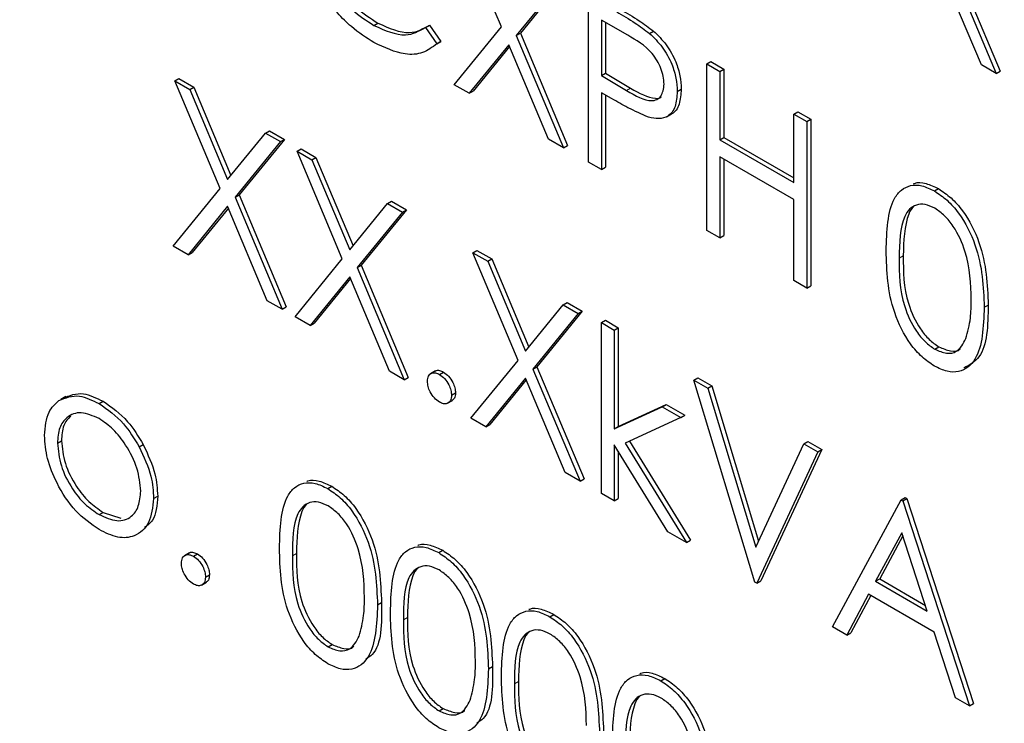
# Paper-space layout 'Blatt2' of a CAD drawing. Header units: millimetres. Extents: x 5 to 418, y 2 to 292.
# Tile 26 of 84: x 91.84 to 95.31, y 195.21 to 197.69. Entities that reach past the tile are written whole.
import ezdxf

# ---------------------------------------------------------------- set-up
doc = ezdxf.new("R2010")
doc.units = ezdxf.units.MM

psp = doc.layouts.new('Blatt2')

# ---------------------------------------------------------------- linework, layer by layer
at = {"color": 7, "linetype": 'Continuous', "lineweight": 25}
for p, q in [((93.5378, 197.6648), (93.3781, 198.045)), ((95.1179, 197.8958), (95.284, 197.5)), ((95.132, 197.9039), (95.2982, 197.5082)), ((95.2313, 197.5305), (95.0915, 197.8635)), ((93.7502, 197.8303), (93.5905, 197.6343)), ((93.7643, 197.8384), (93.6047, 197.6425)), ((93.8448, 197.1877), (93.8448, 197.7756)), ((93.0878, 197.67), (93.1019, 197.6781)), ((93.9836, 197.6352), (93.8905, 197.689)), ((93.8905, 197.689), (93.8905, 197.493)), ((93.9046, 197.6808), (93.9046, 197.5012)), ((93.2696, 197.663), (93.2837, 197.6712)), ((93.2696, 197.663), (93.3096, 197.6049)), ((93.2837, 197.6712), (93.3237, 197.6131)), ((93.3716, 197.4609), (93.5378, 197.6648)), ((93.5905, 197.6343), (93.6047, 197.6425)), ((93.6047, 197.6425), (93.7708, 197.2468)), ((94.0606, 197.6422), (94.0747, 197.6504)), ((93.3237, 197.6131), (93.3093, 197.6044)), ((93.3096, 197.6049), (93.3237, 197.6131)), ((93.5905, 197.6343), (93.7567, 197.2386)), ((93.5641, 197.602), (93.4243, 197.4305)), ((93.5667, 197.596), (93.4385, 197.4386)), ((93.704, 197.269), (93.5641, 197.602)), ((94.2625, 197.5345), (94.2767, 197.5426)), ((94.2767, 197.5426), (94.3224, 197.5163)), ((93.8905, 197.493), (93.9046, 197.5012)), ((93.9046, 197.5012), (93.9938, 197.4484)), ((94.2625, 197.5345), (94.3082, 197.5081)), ((94.2625, 196.9466), (94.2625, 197.5345)), ((94.3082, 197.5081), (94.3224, 197.5163)), ((94.3082, 197.5081), (94.3082, 197.2669)), ((94.3224, 197.5163), (94.3224, 197.2751)), ((95.284, 197.5), (95.2313, 197.5305)), ((95.284, 197.5), (95.2982, 197.5082)), ((92.386, 197.4746), (92.4001, 197.4828)), ((92.386, 197.4746), (92.4387, 197.4442)), ((92.5457, 197.0944), (92.386, 197.4746)), ((92.4001, 197.4828), (92.4529, 197.4524)), ((93.8905, 197.493), (93.9796, 197.4402)), ((92.4387, 197.4442), (92.4529, 197.4524)), ((92.4387, 197.4442), (92.572, 197.1268)), ((92.4529, 197.4524), (92.5836, 197.141)), ((93.4243, 197.4305), (93.3716, 197.4609)), ((93.4243, 197.4305), (93.4385, 197.4386)), ((93.9269, 197.4117), (93.8905, 197.4327)), ((93.8905, 197.4327), (93.8905, 197.1613)), ((94.1581, 197.4371), (94.1722, 197.4452)), ((93.9046, 197.4245), (93.9046, 197.1695)), ((94.5693, 197.3574), (94.5835, 197.3655)), ((94.5835, 197.3655), (94.6291, 197.3392)), ((94.1208, 197.3481), (94.1385, 197.3583)), ((94.5693, 197.1162), (94.5693, 197.3574)), ((94.5693, 197.3574), (94.615, 197.331)), ((94.615, 197.331), (94.6291, 197.3392)), ((94.615, 197.331), (94.615, 196.7431)), ((94.6291, 197.3392), (94.6291, 196.7513)), ((92.7053, 197.2903), (92.7194, 197.2985)), ((92.7194, 197.2985), (92.7722, 197.268)), ((92.572, 197.1268), (92.7053, 197.2903)), ((92.758, 197.2599), (92.5984, 197.0639)), ((92.7722, 197.268), (92.6126, 197.0721)), ((92.7053, 197.2903), (92.758, 197.2599)), ((92.758, 197.2599), (92.7722, 197.268)), ((93.7567, 197.2386), (93.704, 197.269)), ((94.3082, 197.2669), (94.3224, 197.2751)), ((94.3082, 197.2669), (94.5693, 197.1162)), ((94.3224, 197.2751), (94.5693, 197.1325)), ((92.8168, 197.2259), (92.8309, 197.2341)), ((92.8168, 197.2259), (92.8695, 197.1955)), ((92.9765, 196.8457), (92.8168, 197.2259)), ((92.8309, 197.2341), (92.8836, 197.2037)), ((93.7567, 197.2386), (93.7708, 197.2468)), ((92.8695, 197.1955), (92.8836, 197.2037)), ((92.8695, 197.1955), (93.0028, 196.8781)), ((92.8836, 197.2037), (93.0144, 196.8923)), ((94.5693, 197.0559), (94.3082, 197.2066)), ((94.3082, 197.2066), (94.3082, 196.9202)), ((94.3224, 197.1984), (94.3224, 196.9284)), ((93.8905, 197.1613), (93.8448, 197.1877)), ((93.8905, 197.1613), (93.9046, 197.1695)), ((92.3795, 196.8905), (92.5457, 197.0944)), ((95.0659, 197.0858), (95.08, 197.094)), ((92.5984, 197.0639), (92.6126, 197.0721)), ((92.5984, 197.0639), (92.7646, 196.6682)), ((92.6126, 197.0721), (92.7787, 196.6763)), ((93.1361, 197.0416), (93.1502, 197.0498)), ((93.1502, 197.0498), (93.203, 197.0193)), ((94.5693, 196.7695), (94.5693, 197.0559)), ((92.572, 197.0316), (92.4322, 196.8601)), ((92.5746, 197.0255), (92.4463, 196.8682)), ((92.7118, 196.6986), (92.572, 197.0316)), ((93.0028, 196.8781), (93.1361, 197.0416)), ((93.203, 197.0193), (93.0434, 196.8234)), ((93.1361, 197.0416), (93.1888, 197.0112)), ((93.1888, 197.0112), (93.203, 197.0193)), ((93.1888, 197.0112), (93.0292, 196.8152)), ((94.3082, 196.9202), (94.2625, 196.9466)), ((94.3082, 196.9202), (94.3224, 196.9284)), ((92.4322, 196.8601), (92.3795, 196.8905)), ((93.4369, 196.868), (93.451, 196.8761)), ((93.451, 196.8761), (93.5037, 196.8457)), ((92.4322, 196.8601), (92.4463, 196.8682)), ((92.8102, 196.6418), (92.9765, 196.8457)), ((93.4369, 196.868), (93.4896, 196.8375)), ((93.5966, 196.4877), (93.4369, 196.868)), ((93.4896, 196.8375), (93.5037, 196.8457)), ((93.5037, 196.8457), (93.6345, 196.5343)), ((93.0292, 196.8152), (93.0434, 196.8234)), ((93.0292, 196.8152), (93.1953, 196.4195)), ((93.0434, 196.8234), (93.2095, 196.4277)), ((93.4896, 196.8375), (93.6229, 196.5201)), ((93.0028, 196.7829), (92.863, 196.6114)), ((93.0053, 196.7768), (92.8771, 196.6195)), ((93.1426, 196.4499), (93.0028, 196.7829)), ((94.615, 196.7431), (94.5693, 196.7695)), ((94.615, 196.7431), (94.6291, 196.7513)), ((92.7646, 196.6682), (92.7118, 196.6986)), ((92.7646, 196.6682), (92.7787, 196.6763)), ((93.6229, 196.5201), (93.7562, 196.6836)), ((93.7562, 196.6836), (93.7703, 196.6918)), ((93.7562, 196.6836), (93.8089, 196.6532)), ((93.7703, 196.6918), (93.823, 196.6614)), ((95.2416, 196.6751), (95.2558, 196.6832)), ((92.863, 196.6114), (92.8102, 196.6418)), ((93.8089, 196.6532), (93.6493, 196.4573)), ((93.823, 196.6614), (93.6634, 196.4654)), ((93.8089, 196.6532), (93.823, 196.6614)), ((92.863, 196.6114), (92.8771, 196.6195)), ((93.8905, 196.6212), (93.9046, 196.6293)), ((93.8905, 196.6212), (93.9362, 196.5948)), ((93.8905, 196.0182), (93.8905, 196.6212)), ((93.9046, 196.6293), (93.9503, 196.603)), ((93.9362, 196.5948), (93.9503, 196.603)), ((93.9503, 196.603), (93.9503, 196.2544)), ((93.9362, 196.5948), (93.9362, 196.2462)), ((95.0674, 196.5271), (95.0816, 196.5353)), ((93.4303, 196.2838), (93.5966, 196.4877)), ((93.6493, 196.4573), (93.6634, 196.4654)), ((93.6634, 196.4654), (93.8296, 196.0697)), ((93.1953, 196.4195), (93.1426, 196.4499)), ((93.1953, 196.4195), (93.2095, 196.4277)), ((93.3053, 196.4506), (93.2876, 196.4404)), ((93.3194, 196.4383), (93.3335, 196.4465)), ((93.6229, 196.4249), (93.4831, 196.2534)), ((93.7627, 196.092), (93.6229, 196.4249)), ((93.6493, 196.4573), (93.8154, 196.0615)), ((94.2168, 196.4177), (94.231, 196.4259)), ((94.231, 196.4259), (94.2799, 196.3976)), ((93.6254, 196.4189), (93.4972, 196.2616)), ((94.2168, 196.4177), (94.2658, 196.3894)), ((94.4322, 195.7054), (94.2168, 196.4177)), ((94.2658, 196.3894), (94.2799, 196.3976)), ((94.2658, 196.3894), (94.4355, 195.8282)), ((94.2799, 196.3976), (94.4456, 195.8498)), ((92.001, 196.3601), (91.9833, 196.3498)), ((93.3618, 196.3649), (93.3759, 196.373)), ((92.1186, 196.3351), (92.1327, 196.3433)), ((93.3474, 196.3363), (93.3651, 196.3465)), ((93.9362, 196.2462), (94.1055, 196.3237)), ((93.9503, 196.2544), (94.1196, 196.3319)), ((94.1055, 196.3237), (94.1196, 196.3319)), ((94.1055, 196.3237), (94.1712, 196.2858)), ((94.1196, 196.3319), (94.1853, 196.294)), ((94.1712, 196.2858), (93.9747, 196.1957)), ((94.1712, 196.2858), (94.1853, 196.294)), ((93.4831, 196.2534), (93.4303, 196.2838)), ((93.4831, 196.2534), (93.4972, 196.2616)), ((93.9362, 196.2462), (93.9503, 196.2544)), ((91.9715, 196.1961), (91.9857, 196.2043)), ((92.2599, 196.1827), (92.2741, 196.1909)), ((94.1252, 195.8827), (93.9362, 196.1898)), ((93.9362, 196.1898), (93.9362, 195.9918)), ((93.9747, 196.1957), (94.1907, 195.8449)), ((93.9897, 196.2025), (94.2049, 195.853)), ((94.4355, 195.8282), (94.6052, 196.1935)), ((94.6052, 196.1935), (94.6194, 196.2017)), ((94.6052, 196.1935), (94.6542, 196.1652)), ((94.6194, 196.2017), (94.6683, 196.1734)), ((93.9503, 196.1668), (93.9503, 196)), ((94.6542, 196.1652), (94.4388, 195.7017)), ((94.6683, 196.1734), (94.4529, 195.7098)), ((94.6542, 196.1652), (94.6683, 196.1734)), ((93.8154, 196.0615), (93.7627, 196.092)), ((92.925, 196.0354), (92.9391, 196.0436)), ((93.8154, 196.0615), (93.8296, 196.0697)), ((92.3109, 196.0005), (92.3251, 196.0087)), ((93.9362, 195.9918), (93.8905, 196.0182)), ((93.9362, 195.9918), (93.9503, 196)), ((94.7064, 195.5472), (94.9479, 195.9957)), ((94.9479, 195.9957), (94.962, 196.0038)), ((94.9479, 195.9957), (94.9544, 195.9919)), ((94.9544, 195.9919), (94.9686, 196.0001)), ((94.9544, 195.9919), (95.1894, 195.2684)), ((94.962, 196.0038), (94.9686, 196.0001)), ((94.9686, 196.0001), (95.2035, 195.2765)), ((92.1184, 195.9433), (92.1325, 195.9514)), ((92.1325, 195.9514), (92.1952, 195.9304)), ((94.1907, 195.8449), (94.1252, 195.8827)), ((94.9506, 195.8795), (94.8584, 195.7081)), ((94.9543, 195.8682), (94.8726, 195.7163)), ((95.0404, 195.6031), (94.9506, 195.8795)), ((94.1907, 195.8449), (94.2049, 195.853)), ((92.4372, 195.8086), (92.4195, 195.7984)), ((92.4513, 195.7963), (92.4654, 195.8045)), ((93.3166, 195.8093), (93.3308, 195.8175)), ((92.4937, 195.7228), (92.5078, 195.731)), ((92.4793, 195.6943), (92.4969, 195.7045)), ((94.4388, 195.7017), (94.4322, 195.7054)), ((94.4388, 195.7017), (94.4529, 195.7098)), ((94.8584, 195.7081), (94.8726, 195.7163)), ((94.8584, 195.7081), (95.0404, 195.6031)), ((94.8726, 195.7163), (95.0339, 195.6232)), ((94.8337, 195.6621), (94.7563, 195.5184)), ((95.0645, 195.5289), (94.8337, 195.6621)), ((93.1007, 195.6247), (93.1148, 195.6328)), ((94.8411, 195.6578), (94.7704, 195.5266)), ((93.7082, 195.5832), (93.7224, 195.5914)), ((94.7563, 195.5184), (94.7064, 195.5472)), ((94.7563, 195.5184), (94.7704, 195.5266)), ((95.1397, 195.297), (95.0645, 195.5289)), ((92.9265, 195.4767), (92.9407, 195.4849)), ((93.4923, 195.3986), (93.5065, 195.4068)), ((94.0999, 195.3571), (94.114, 195.3653)), ((95.1894, 195.2684), (95.1397, 195.297)), ((93.3181, 195.2507), (93.3323, 195.2588)), ((95.1894, 195.2684), (95.2035, 195.2765))]:
    psp.add_line(p, q, dxfattribs=at)
at = {"color": 7, "linetype": 'Continuous', "lineweight": 18}
for p, q in [((93.9796, 197.4402), (93.9938, 197.4484)), ((94.9414, 196.8486), (94.9555, 196.8568)), ((92.8005, 195.7983), (92.8146, 195.8064)), ((93.1921, 195.5722), (93.2062, 195.5803)), ((93.5837, 195.3461), (93.5979, 195.3543))]:
    psp.add_line(p, q, dxfattribs=at)
for centre, major_axis, ratio, start_param, end_param in [((365.4312, 366.6879), (379.9846, 5.8274), 0.587244, 3.834585, 4.001386), ((365.4312, 355.2005), (379.9866, -5.634), 0.567146, 3.873355, 3.997444)]:
    psp.add_ellipse(centre, major_axis=major_axis, ratio=ratio, start_param=start_param, end_param=end_param, dxfattribs=at)
at = {"color": 7, "linetype": 'Continuous', "lineweight": 25}
for points, knots in [([(80.7494, 215.0294), (81.5576, 214.5051), (83.9014, 212.9848), (87.8525, 210.5044), (92.6317, 207.6048), (97.5029, 204.7552), (102.4626, 201.9553), (107.5106, 199.2071), (111.3984, 197.1627), (113.6013, 196.0337), (114.0739, 195.7914)], [0, 0, 0, 0, 0.0774167, 0.2244859, 0.3715556, 0.5186246, 0.6656928, 0.8127599, 0.959826, 1, 1, 1, 1]), ([(92.8733, 198.0582), (92.8772, 198.018), (92.885, 197.9374), (92.9488, 197.8186), (93.0244, 197.7291), (93.0761, 197.6952), (93.1019, 197.6781)], [0, 0, 0, 0, 0.279434, 0.558921, 0.779283, 1, 1, 1, 1]), ([(92.8592, 198.0501), (92.8631, 198.0098), (92.8708, 197.9293), (92.9346, 197.8105), (93.0103, 197.721), (93.0619, 197.687), (93.0878, 197.67)], [0, 0, 0, 0, 0.279434, 0.558921, 0.779283, 1, 1, 1, 1]), ([(93.0881, 197.6095), (93.0613, 197.6267), (93.0171, 197.655), (92.9591, 197.7127), (92.9141, 197.7695), (92.8901, 197.8122), (92.8781, 197.8335)], [0, 0, 0, 0, 0.339838, 0.559927, 0.779959, 1, 1, 1, 1]), ([(93.9446, 197.718), (93.9664, 197.7055), (94.0053, 197.6832), (94.0437, 197.6547), (94.0606, 197.6422)], [0, 0, 0, 0, 0.560314, 1, 1, 1, 1]), ([(93.9588, 197.7262), (93.9806, 197.7137), (94.0194, 197.6914), (94.0578, 197.6629), (94.0747, 197.6504)], [0, 0, 0, 0, 0.560314, 1, 1, 1, 1]), ([(93.1019, 197.6781), (93.1413, 197.661), (93.2117, 197.6302), (93.2617, 197.6586), (93.2837, 197.6712)], [0, 0, 0, 0, 0.558772, 1, 1, 1, 1]), ([(93.0878, 197.67), (93.1271, 197.6528), (93.1976, 197.6221), (93.2475, 197.6505), (93.2696, 197.663)], [0, 0, 0, 0, 0.558772, 1, 1, 1, 1]), ([(94.0606, 197.6422), (94.0761, 197.6268), (94.107, 197.5961), (94.139, 197.5379), (94.1559, 197.483), (94.1574, 197.4524), (94.1581, 197.4371)], [0, 0, 0, 0, 0.279705, 0.559381, 0.779509, 1, 1, 1, 1]), ([(94.0747, 197.6504), (94.0902, 197.635), (94.1211, 197.6043), (94.1531, 197.546), (94.17, 197.4911), (94.1715, 197.4605), (94.1722, 197.4452)], [0, 0, 0, 0, 0.279705, 0.559381, 0.779509, 1, 1, 1, 1]), ([(93.3096, 197.6049), (93.2939, 197.5932), (93.2625, 197.5698), (93.187, 197.5635), (93.1256, 197.5921), (93.0881, 197.6095)], [0, 0, 0, 0, 0.28041, 0.560795, 1, 1, 1, 1]), ([(94.1124, 197.4632), (94.1101, 197.4814), (94.1066, 197.5088), (94.0879, 197.5461), (94.0519, 197.5967), (94.0139, 197.6181), (93.9836, 197.6352)], [0, 0, 0, 0, 0.248969, 0.374729, 0.500383, 1, 1, 1, 1]), ([(93.9796, 197.4402), (94.0106, 197.4222), (94.0495, 197.3996), (94.087, 197.4074), (94.1066, 197.4231), (94.1101, 197.4472), (94.1124, 197.4632)], [0, 0, 0, 0, 0.499721, 0.62535, 0.751083, 1, 1, 1, 1]), ([(93.9938, 197.4484), (94.0242, 197.4313), (94.0622, 197.4099), (94.0963, 197.4132), (94.1015, 197.4176), (94.102, 197.4181)], [0, 0, 0, 0, 0.782951, 0.979784, 1, 1, 1, 1]), ([(94.1581, 197.4371), (94.1569, 197.4184), (94.1545, 197.3811), (94.129, 197.3486), (94.0943, 197.3382), (94.0691, 197.3437), (94.0565, 197.3465)], [0, 0, 0, 0, 0.280099, 0.559324, 0.779458, 1, 1, 1, 1]), ([(94.1722, 197.4452), (94.1708, 197.427), (94.168, 197.3906), (94.1513, 197.362), (94.1372, 197.3581), (94.1364, 197.3579)], [0, 0, 0, 0, 0.486653, 0.971789, 1, 1, 1, 1]), ([(94.0565, 197.3465), (94.0324, 197.3569), (93.9894, 197.3755), (93.946, 197.4006), (93.9269, 197.4117)], [0, 0, 0, 0, 0.559694, 1, 1, 1, 1]), ([(94.8957, 196.8748), (94.8976, 196.9439), (94.9001, 197.0303), (94.9476, 197.0912), (94.9806, 197.1072), (95.0212, 197.1074), (95.051, 197.093), (95.0659, 197.0858)], [0, 0, 0, 0, 0.498702, 0.6241765, 0.7494675, 0.8747453, 1, 1, 1, 1]), ([(94.992, 197.1108), (94.9933, 197.1115), (95.0054, 197.1177), (95.0359, 197.1146), (95.0653, 197.1009), (95.08, 197.094)], [0, 0, 0, 0, 0.057969, 0.529028, 1, 1, 1, 1]), ([(95.0659, 197.0858), (95.0809, 197.0758), (95.1108, 197.0557), (95.1655, 196.9935), (95.2343, 196.8557), (95.2387, 196.7473), (95.2416, 196.6751)], [0, 0, 0, 0, 0.1256, 0.251197, 0.500581, 1, 1, 1, 1]), ([(95.08, 197.094), (95.095, 197.0839), (95.125, 197.0638), (95.1796, 197.0016), (95.2484, 196.8638), (95.2528, 196.7555), (95.2558, 196.6832)], [0, 0, 0, 0, 0.1256, 0.251197, 0.500581, 1, 1, 1, 1]), ([(95.0674, 197.0246), (95.0557, 197.03), (95.0324, 197.0408), (95.0014, 197.038), (94.9767, 197.0233), (94.943, 196.9712), (94.9421, 196.9031), (94.9414, 196.8486)], [0, 0, 0, 0, 0.125139, 0.250418, 0.375519, 0.500847, 1, 1, 1, 1]), ([(94.9927, 197.0299), (94.9926, 197.0298), (94.9842, 197.0249), (94.9594, 196.9758), (94.9572, 196.9097), (94.9555, 196.8568)], [0, 0, 0, 0, 0.004517, 0.204302, 1, 1, 1, 1]), ([(95.1959, 196.7017), (95.194, 196.7574), (95.1912, 196.8408), (95.1436, 196.9491), (95.1024, 197.0002), (95.0791, 197.0165), (95.0674, 197.0246)], [0, 0, 0, 0, 0.500072, 0.749021, 0.874598, 1, 1, 1, 1]), ([(95.0659, 196.4677), (95.051, 196.4777), (95.0213, 196.4977), (94.9672, 196.5596), (94.9004, 196.697), (94.8976, 196.8036), (94.8957, 196.8748)], [0, 0, 0, 0, 0.125551, 0.25109, 0.50025, 1, 1, 1, 1]), ([(94.9414, 196.8486), (94.9417, 196.7935), (94.9423, 196.7109), (94.9912, 196.6024), (95.0325, 196.5517), (95.0558, 196.5353), (95.0674, 196.5271)], [0, 0, 0, 0, 0.500291, 0.749086, 0.874606, 1, 1, 1, 1]), ([(94.9555, 196.8568), (94.9559, 196.8016), (94.9564, 196.719), (95.0053, 196.6106), (95.0466, 196.5598), (95.0699, 196.5435), (95.0816, 196.5353)], [0, 0, 0, 0, 0.500291, 0.749086, 0.874606, 1, 1, 1, 1]), ([(95.2416, 196.6751), (95.2388, 196.6062), (95.2345, 196.5028), (95.1653, 196.4453), (95.1108, 196.446), (95.0809, 196.4605), (95.0659, 196.4677)], [0, 0, 0, 0, 0.499407, 0.748743, 0.874372, 1, 1, 1, 1]), ([(95.2558, 196.6832), (95.2543, 196.6115), (95.2521, 196.5071), (95.1894, 196.4715), (95.1698, 196.4603)], [0, 0, 0, 0, 0.68684, 1, 1, 1, 1]), ([(95.1766, 196.565), (95.1831, 196.5884), (95.1947, 196.6301), (95.1956, 196.6798), (95.1959, 196.7017)], [0, 0, 0, 0, 0.559599, 1, 1, 1, 1]), ([(95.0674, 196.5271), (95.0813, 196.5211), (95.1091, 196.5091), (95.1521, 196.5179), (95.1673, 196.5471), (95.1766, 196.565)], [0, 0, 0, 0, 0.280257, 0.560781, 1, 1, 1, 1]), ([(95.0816, 196.5353), (95.0951, 196.5298), (95.1223, 196.5188), (95.1502, 196.5187), (95.1575, 196.5287), (95.1577, 196.529)], [0, 0, 0, 0, 0.492383, 0.985234, 1, 1, 1, 1]), ([(93.2769, 196.4138), (93.2777, 196.4206), (93.2792, 196.4342), (93.2907, 196.4436), (93.3046, 196.4454), (93.3144, 196.4407), (93.3194, 196.4383)], [0, 0, 0, 0, 0.279576, 0.559284, 0.779552, 1, 1, 1, 1]), ([(93.304, 196.4488), (93.3048, 196.4496), (93.3084, 196.4533), (93.319, 196.4532), (93.3287, 196.4487), (93.3335, 196.4465)], [0, 0, 0, 0, 0.116538, 0.55809, 1, 1, 1, 1]), ([(93.3194, 196.4383), (93.3256, 196.4339), (93.3382, 196.425), (93.3519, 196.4036), (93.3606, 196.3826), (93.3614, 196.3708), (93.3618, 196.3649)], [0, 0, 0, 0, 0.279602, 0.559212, 0.779475, 1, 1, 1, 1]), ([(93.3335, 196.4465), (93.3398, 196.4421), (93.3523, 196.4332), (93.3661, 196.4118), (93.3748, 196.3908), (93.3755, 196.3789), (93.3759, 196.373)], [0, 0, 0, 0, 0.279602, 0.559212, 0.779475, 1, 1, 1, 1]), ([(93.3194, 196.3404), (93.3131, 196.3448), (93.3006, 196.3538), (93.2868, 196.3751), (93.2783, 196.396), (93.2774, 196.4079), (93.2769, 196.4138)], [0, 0, 0, 0, 0.279581, 0.559143, 0.779575, 1, 1, 1, 1]), ([(91.9768, 196.3458), (91.9998, 196.3556), (92.0409, 196.373), (92.0948, 196.3467), (92.1186, 196.3351)], [0, 0, 0, 0, 0.55888, 1, 1, 1, 1]), ([(91.991, 196.354), (92.0139, 196.3637), (92.0551, 196.3812), (92.109, 196.3549), (92.1327, 196.3433)], [0, 0, 0, 0, 0.55888, 1, 1, 1, 1]), ([(93.3618, 196.3649), (93.3611, 196.3581), (93.3596, 196.3445), (93.348, 196.3352), (93.3341, 196.3334), (93.3243, 196.338), (93.3194, 196.3404)], [0, 0, 0, 0, 0.279469, 0.559358, 0.779674, 1, 1, 1, 1]), ([(93.3759, 196.373), (93.3753, 196.366), (93.3742, 196.3534), (93.3663, 196.3484), (93.3628, 196.3462)], [0, 0, 0, 0, 0.554441, 1, 1, 1, 1]), ([(91.9258, 196.2228), (91.9285, 196.253), (91.9333, 196.3068), (91.9635, 196.3339), (91.9768, 196.3458)], [0, 0, 0, 0, 0.559285, 1, 1, 1, 1]), ([(92.1186, 196.3351), (92.1488, 196.314), (92.2028, 196.2764), (92.2424, 196.2114), (92.2599, 196.1827)], [0, 0, 0, 0, 0.559182, 1, 1, 1, 1]), ([(92.1327, 196.3433), (92.1629, 196.3222), (92.2169, 196.2845), (92.2566, 196.2195), (92.2741, 196.1909)], [0, 0, 0, 0, 0.559182, 1, 1, 1, 1]), ([(92.1184, 196.2825), (92.0966, 196.2919), (92.0531, 196.3109), (92.0055, 196.2915), (91.9759, 196.2528), (91.973, 196.215), (91.9715, 196.1961)], [0, 0, 0, 0, 0.279484, 0.559256, 0.779547, 1, 1, 1, 1]), ([(92.0181, 196.2922), (92.0087, 196.2819), (91.9894, 196.2609), (91.9869, 196.2234), (91.9857, 196.2043)], [0, 0, 0, 0, 0.4892821, 1, 1, 1, 1]), ([(92.2652, 196.0266), (92.2627, 196.0531), (92.2577, 196.1063), (92.2175, 196.1848), (92.1696, 196.2474), (92.1355, 196.2708), (92.1184, 196.2825)], [0, 0, 0, 0, 0.279586, 0.559398, 0.779653, 1, 1, 1, 1]), ([(92.1186, 195.8904), (92.0901, 195.9102), (92.0331, 195.9497), (91.9704, 196.0469), (91.932, 196.142), (91.9279, 196.1959), (91.9258, 196.2228)], [0, 0, 0, 0, 0.279776, 0.559179, 0.779592, 1, 1, 1, 1]), ([(91.9715, 196.1961), (91.9742, 196.1697), (91.9797, 196.1169), (92.0185, 196.0382), (92.0676, 195.9778), (92.1014, 195.9548), (92.1184, 195.9433)], [0, 0, 0, 0, 0.279618, 0.559167, 0.779512, 1, 1, 1, 1]), ([(91.9857, 196.2043), (91.9884, 196.1779), (91.9938, 196.1251), (92.0327, 196.0463), (92.0817, 195.986), (92.1156, 195.963), (92.1325, 195.9514)], [0, 0, 0, 0, 0.279618, 0.559167, 0.779512, 1, 1, 1, 1]), ([(92.2599, 196.1827), (92.2764, 196.1476), (92.3058, 196.0849), (92.3093, 196.0263), (92.3109, 196.0005)], [0, 0, 0, 0, 0.559216, 1, 1, 1, 1]), ([(92.2741, 196.1909), (92.2905, 196.1558), (92.3199, 196.0931), (92.3235, 196.0345), (92.3251, 196.0087)], [0, 0, 0, 0, 0.559216, 1, 1, 1, 1]), ([(92.7548, 195.8244), (92.7567, 195.8935), (92.7592, 195.9799), (92.8066, 196.0408), (92.8397, 196.0568), (92.8803, 196.057), (92.9101, 196.0426), (92.925, 196.0354)], [0, 0, 0, 0, 0.498702, 0.6241765, 0.7494675, 0.8747453, 1, 1, 1, 1]), ([(92.8511, 196.0604), (92.8524, 196.0611), (92.8645, 196.0673), (92.895, 196.0643), (92.9244, 196.0505), (92.9391, 196.0436)], [0, 0, 0, 0, 0.057969, 0.529028, 1, 1, 1, 1]), ([(92.9391, 196.0436), (92.9541, 196.0335), (92.9841, 196.0134), (93.0387, 195.9512), (93.1075, 195.8134), (93.1119, 195.7051), (93.1148, 195.6328)], [0, 0, 0, 0, 0.1256, 0.251197, 0.500581, 1, 1, 1, 1]), ([(92.1184, 195.9433), (92.1399, 195.9337), (92.1831, 195.9144), (92.2318, 195.9311), (92.2603, 195.9708), (92.2636, 196.008), (92.2652, 196.0266)], [0, 0, 0, 0, 0.279745, 0.559113, 0.779606, 1, 1, 1, 1]), ([(92.3251, 196.0087), (92.3226, 195.9766), (92.3188, 195.9263), (92.289, 195.9051), (92.2782, 195.8975)], [0, 0, 0, 0, 0.638982, 1, 1, 1, 1]), ([(92.925, 196.0354), (92.94, 196.0254), (92.9699, 196.0053), (93.0246, 195.9431), (93.0934, 195.8053), (93.0978, 195.6969), (93.1007, 195.6247)], [0, 0, 0, 0, 0.1256, 0.251197, 0.500581, 1, 1, 1, 1]), ([(92.3109, 196.0005), (92.3074, 195.9699), (92.3004, 195.9086), (92.2491, 195.8648), (92.1855, 195.8577), (92.1409, 195.8795), (92.1186, 195.8904)], [0, 0, 0, 0, 0.279521, 0.559381, 0.779507, 1, 1, 1, 1]), ([(92.9265, 195.9742), (92.9148, 195.9796), (92.8915, 195.9904), (92.8605, 195.9876), (92.8358, 195.9729), (92.8021, 195.9208), (92.8012, 195.8527), (92.8005, 195.7983)], [0, 0, 0, 0, 0.125139, 0.250418, 0.375519, 0.500847, 1, 1, 1, 1]), ([(92.8518, 195.9795), (92.8517, 195.9794), (92.8433, 195.9745), (92.8185, 195.9254), (92.8163, 195.8593), (92.8146, 195.8064)], [0, 0, 0, 0, 0.004517, 0.204302, 1, 1, 1, 1]), ([(93.055, 195.6513), (93.0531, 195.707), (93.0503, 195.7904), (93.0027, 195.8987), (92.9615, 195.9498), (92.9382, 195.9661), (92.9265, 195.9742)], [0, 0, 0, 0, 0.500072, 0.749021, 0.874598, 1, 1, 1, 1]), ([(93.2427, 195.8343), (93.244, 195.835), (93.2562, 195.8412), (93.2866, 195.8382), (93.316, 195.8244), (93.3308, 195.8175)], [0, 0, 0, 0, 0.057969, 0.529028, 1, 1, 1, 1]), ([(92.4088, 195.7718), (92.4096, 195.7786), (92.4111, 195.7922), (92.4226, 195.8016), (92.4365, 195.8034), (92.4463, 195.7987), (92.4513, 195.7963)], [0, 0, 0, 0, 0.279576, 0.559284, 0.779552, 1, 1, 1, 1]), ([(92.4359, 195.8068), (92.4367, 195.8076), (92.4403, 195.8113), (92.4509, 195.8112), (92.4606, 195.8067), (92.4654, 195.8045)], [0, 0, 0, 0, 0.116538, 0.55809, 1, 1, 1, 1]), ([(92.4654, 195.8045), (92.4717, 195.8001), (92.4842, 195.7912), (92.4979, 195.7698), (92.5067, 195.7488), (92.5074, 195.7369), (92.5078, 195.731)], [0, 0, 0, 0, 0.279602, 0.559212, 0.779475, 1, 1, 1, 1]), ([(92.925, 195.4173), (92.9101, 195.4273), (92.8804, 195.4473), (92.8263, 195.5092), (92.7595, 195.6466), (92.7567, 195.7532), (92.7548, 195.8244)], [0, 0, 0, 0, 0.125551, 0.25109, 0.50025, 1, 1, 1, 1]), ([(92.8146, 195.8064), (92.815, 195.7512), (92.8155, 195.6686), (92.8644, 195.5602), (92.9057, 195.5094), (92.929, 195.4931), (92.9407, 195.4849)], [0, 0, 0, 0, 0.500291, 0.749086, 0.874606, 1, 1, 1, 1]), ([(93.1464, 195.5983), (93.1484, 195.6674), (93.1508, 195.7538), (93.1983, 195.8147), (93.2313, 195.8307), (93.272, 195.8309), (93.3017, 195.8165), (93.3166, 195.8093)], [0, 0, 0, 0, 0.498702, 0.624177, 0.749467, 0.874745, 1, 1, 1, 1]), ([(93.3166, 195.8093), (93.3316, 195.7993), (93.3616, 195.7792), (93.4162, 195.717), (93.485, 195.5792), (93.4894, 195.4709), (93.4923, 195.3986)], [0, 0, 0, 0, 0.1256, 0.251197, 0.500581, 1, 1, 1, 1]), ([(93.3308, 195.8175), (93.3457, 195.8074), (93.3757, 195.7874), (93.4303, 195.7251), (93.4991, 195.5873), (93.5035, 195.479), (93.5065, 195.4068)], [0, 0, 0, 0, 0.1256, 0.251197, 0.500581, 1, 1, 1, 1]), ([(92.4513, 195.6983), (92.445, 195.7028), (92.4325, 195.7118), (92.4187, 195.7331), (92.4102, 195.754), (92.4093, 195.7659), (92.4088, 195.7718)], [0, 0, 0, 0, 0.279581, 0.559143, 0.779575, 1, 1, 1, 1]), ([(92.4513, 195.7963), (92.4575, 195.7919), (92.4701, 195.783), (92.4838, 195.7616), (92.4925, 195.7406), (92.4933, 195.7288), (92.4937, 195.7228)], [0, 0, 0, 0, 0.279602, 0.559212, 0.779475, 1, 1, 1, 1]), ([(92.8005, 195.7983), (92.8008, 195.7431), (92.8014, 195.6605), (92.8503, 195.552), (92.8916, 195.5013), (92.9149, 195.4849), (92.9265, 195.4767)], [0, 0, 0, 0, 0.500291, 0.749086, 0.874606, 1, 1, 1, 1]), ([(92.5078, 195.731), (92.5072, 195.724), (92.5061, 195.7114), (92.4982, 195.7064), (92.4947, 195.7042)], [0, 0, 0, 0, 0.5544413, 1, 1, 1, 1]), ([(93.3181, 195.7481), (93.3065, 195.7535), (93.2831, 195.7643), (93.2522, 195.7615), (93.2275, 195.7469), (93.1938, 195.6947), (93.1928, 195.6266), (93.1921, 195.5722)], [0, 0, 0, 0, 0.125139, 0.250418, 0.375519, 0.500847, 1, 1, 1, 1]), ([(93.2435, 195.7535), (93.2433, 195.7533), (93.2349, 195.7484), (93.2101, 195.6994), (93.208, 195.6332), (93.2062, 195.5803)], [0, 0, 0, 0, 0.004517, 0.204302, 1, 1, 1, 1]), ([(93.4466, 195.4252), (93.4448, 195.4809), (93.4419, 195.5643), (93.3943, 195.6726), (93.3531, 195.7237), (93.3298, 195.74), (93.3181, 195.7481)], [0, 0, 0, 0, 0.500072, 0.749021, 0.874598, 1, 1, 1, 1]), ([(92.4937, 195.7228), (92.4929, 195.7161), (92.4915, 195.7025), (92.4799, 195.6932), (92.466, 195.6914), (92.4562, 195.696), (92.4513, 195.6983)], [0, 0, 0, 0, 0.279469, 0.559358, 0.779674, 1, 1, 1, 1]), ([(93.0357, 195.5146), (93.0422, 195.538), (93.0538, 195.5797), (93.0546, 195.6294), (93.055, 195.6513)], [0, 0, 0, 0, 0.559599, 1, 1, 1, 1]), ([(93.1148, 195.6328), (93.1155, 195.5588), (93.1162, 195.4704), (93.0673, 195.4383), (93.0594, 195.4331)], [0, 0, 0, 0, 0.83825, 1, 1, 1, 1]), ([(93.1007, 195.6247), (93.0979, 195.5558), (93.0936, 195.4524), (93.0244, 195.3949), (92.9699, 195.3956), (92.94, 195.4101), (92.925, 195.4173)], [0, 0, 0, 0, 0.499407, 0.748743, 0.874372, 1, 1, 1, 1]), ([(93.3166, 195.1913), (93.3018, 195.2012), (93.272, 195.2212), (93.218, 195.2832), (93.1511, 195.4205), (93.1483, 195.5272), (93.1464, 195.5983)], [0, 0, 0, 0, 0.1255507, 0.25109, 0.5002501, 1, 1, 1, 1]), ([(93.538, 195.3722), (93.54, 195.4413), (93.5425, 195.5277), (93.5899, 195.5886), (93.623, 195.6047), (93.6636, 195.6048), (93.6934, 195.5904), (93.7082, 195.5832)], [0, 0, 0, 0, 0.498702, 0.624177, 0.749467, 0.874745, 1, 1, 1, 1]), ([(93.6343, 195.6082), (93.6357, 195.6089), (93.6478, 195.6151), (93.6782, 195.6121), (93.7077, 195.5983), (93.7224, 195.5914)], [0, 0, 0, 0, 0.057969, 0.529028, 1, 1, 1, 1]), ([(93.7224, 195.5914), (93.7374, 195.5814), (93.7673, 195.5613), (93.822, 195.4991), (93.8908, 195.3613), (93.8952, 195.2529), (93.8981, 195.1807)], [0, 0, 0, 0, 0.1256, 0.251197, 0.500581, 1, 1, 1, 1]), ([(93.1921, 195.5722), (93.1925, 195.517), (93.193, 195.4344), (93.2419, 195.3259), (93.2832, 195.2752), (93.3065, 195.2588), (93.3181, 195.2507)], [0, 0, 0, 0, 0.500291, 0.749086, 0.874606, 1, 1, 1, 1]), ([(93.2062, 195.5803), (93.2066, 195.5252), (93.2072, 195.4425), (93.2561, 195.3341), (93.2973, 195.2833), (93.3206, 195.267), (93.3323, 195.2588)], [0, 0, 0, 0, 0.500291, 0.749086, 0.874606, 1, 1, 1, 1]), ([(93.7082, 195.5832), (93.7232, 195.5732), (93.7532, 195.5531), (93.8078, 195.4909), (93.8766, 195.3531), (93.881, 195.2448), (93.884, 195.1725)], [0, 0, 0, 0, 0.1256, 0.251197, 0.500581, 1, 1, 1, 1]), ([(93.7098, 195.522), (93.6981, 195.5274), (93.6747, 195.5382), (93.6438, 195.5354), (93.6191, 195.5208), (93.5854, 195.4686), (93.5845, 195.4005), (93.5837, 195.3461)], [0, 0, 0, 0, 0.125139, 0.250418, 0.375519, 0.500847, 1, 1, 1, 1]), ([(93.6351, 195.5274), (93.6349, 195.5273), (93.6265, 195.5223), (93.6017, 195.4733), (93.5996, 195.4071), (93.5979, 195.3543)], [0, 0, 0, 0, 0.004517, 0.204302, 1, 1, 1, 1]), ([(93.8383, 195.1991), (93.8364, 195.2548), (93.8336, 195.3382), (93.7859, 195.4465), (93.7447, 195.4976), (93.7214, 195.5139), (93.7098, 195.522)], [0, 0, 0, 0, 0.500072, 0.749021, 0.874598, 1, 1, 1, 1]), ([(92.9265, 195.4767), (92.9404, 195.4707), (92.9682, 195.4587), (93.0112, 195.4675), (93.0264, 195.4967), (93.0357, 195.5146)], [0, 0, 0, 0, 0.280257, 0.560781, 1, 1, 1, 1]), ([(92.9407, 195.4849), (92.9542, 195.4794), (92.9814, 195.4684), (93.0093, 195.4683), (93.0166, 195.4783), (93.0168, 195.4786)], [0, 0, 0, 0, 0.492383, 0.985234, 1, 1, 1, 1]), ([(93.4274, 195.2885), (93.4339, 195.3119), (93.4454, 195.3536), (93.4463, 195.4033), (93.4466, 195.4252)], [0, 0, 0, 0, 0.5595988, 1, 1, 1, 1]), ([(93.4923, 195.3986), (93.4895, 195.3297), (93.4852, 195.2264), (93.416, 195.1688), (93.3615, 195.1695), (93.3316, 195.184), (93.3166, 195.1913)], [0, 0, 0, 0, 0.499407, 0.748743, 0.874372, 1, 1, 1, 1]), ([(93.5065, 195.4068), (93.5071, 195.3327), (93.5079, 195.2443), (93.459, 195.2122), (93.451, 195.207)], [0, 0, 0, 0, 0.8382498, 1, 1, 1, 1]), ([(94.026, 195.3822), (94.0273, 195.3828), (94.0394, 195.389), (94.0698, 195.386), (94.0993, 195.3722), (94.114, 195.3653)], [0, 0, 0, 0, 0.057969, 0.529028, 1, 1, 1, 1]), ([(93.7082, 194.9652), (93.6934, 194.9751), (93.6637, 194.9951), (93.6096, 195.0571), (93.5427, 195.1945), (93.5399, 195.3011), (93.538, 195.3722)], [0, 0, 0, 0, 0.125551, 0.25109, 0.50025, 1, 1, 1, 1]), ([(93.5979, 195.3543), (93.5982, 195.2991), (93.5988, 195.2165), (93.6477, 195.108), (93.689, 195.0573), (93.7123, 195.0409), (93.7239, 195.0327)], [0, 0, 0, 0, 0.500291, 0.749086, 0.874606, 1, 1, 1, 1]), ([(93.9297, 195.1461), (93.9316, 195.2152), (93.9341, 195.3016), (93.9815, 195.3626), (94.0146, 195.3786), (94.0552, 195.3787), (94.085, 195.3643), (94.0999, 195.3571)], [0, 0, 0, 0, 0.498702, 0.6241765, 0.7494675, 0.8747453, 1, 1, 1, 1]), ([(94.0999, 195.3571), (94.1149, 195.3471), (94.1448, 195.327), (94.1994, 195.2648), (94.2683, 195.127), (94.2727, 195.0187), (94.2756, 194.9464)], [0, 0, 0, 0, 0.1256, 0.251197, 0.500581, 1, 1, 1, 1]), ([(94.114, 195.3653), (94.129, 195.3553), (94.159, 195.3352), (94.2136, 195.273), (94.2824, 195.1352), (94.2868, 195.0269), (94.2897, 194.9546)], [0, 0, 0, 0, 0.1256, 0.251197, 0.500581, 1, 1, 1, 1]), ([(93.5837, 195.3461), (93.5841, 195.2909), (93.5846, 195.2083), (93.6335, 195.0998), (93.6748, 195.0491), (93.6981, 195.0328), (93.7098, 195.0246)], [0, 0, 0, 0, 0.500291, 0.749086, 0.874606, 1, 1, 1, 1]), ([(93.3181, 195.2507), (93.332, 195.2447), (93.3599, 195.2326), (93.4028, 195.2414), (93.4181, 195.2707), (93.4274, 195.2885)], [0, 0, 0, 0, 0.280257, 0.560781, 1, 1, 1, 1]), ([(94.1014, 195.296), (94.0897, 195.3014), (94.0664, 195.3121), (94.0354, 195.3093), (94.0107, 195.2947), (93.977, 195.2425), (93.9761, 195.1744), (93.9753, 195.12)], [0, 0, 0, 0, 0.125139, 0.250418, 0.375519, 0.500847, 1, 1, 1, 1]), ([(94.0267, 195.3013), (94.0265, 195.3012), (94.0182, 195.2962), (93.9934, 195.2472), (93.9912, 195.181), (93.9895, 195.1282)], [0, 0, 0, 0, 0.004517, 0.204302, 1, 1, 1, 1]), ([(94.2299, 194.9731), (94.228, 195.0287), (94.2252, 195.1121), (94.1775, 195.2204), (94.1364, 195.2715), (94.113, 195.2878), (94.1014, 195.296)], [0, 0, 0, 0, 0.500072, 0.749021, 0.874598, 1, 1, 1, 1]), ([(93.3323, 195.2588), (93.3459, 195.2533), (93.373, 195.2423), (93.4009, 195.2422), (93.4082, 195.2522), (93.4084, 195.2525)], [0, 0, 0, 0, 0.492383, 0.985234, 1, 1, 1, 1])]:
    psp.add_open_spline(points, degree=3, knots=knots, dxfattribs=at)

doc.saveas('drawing.dxf')
